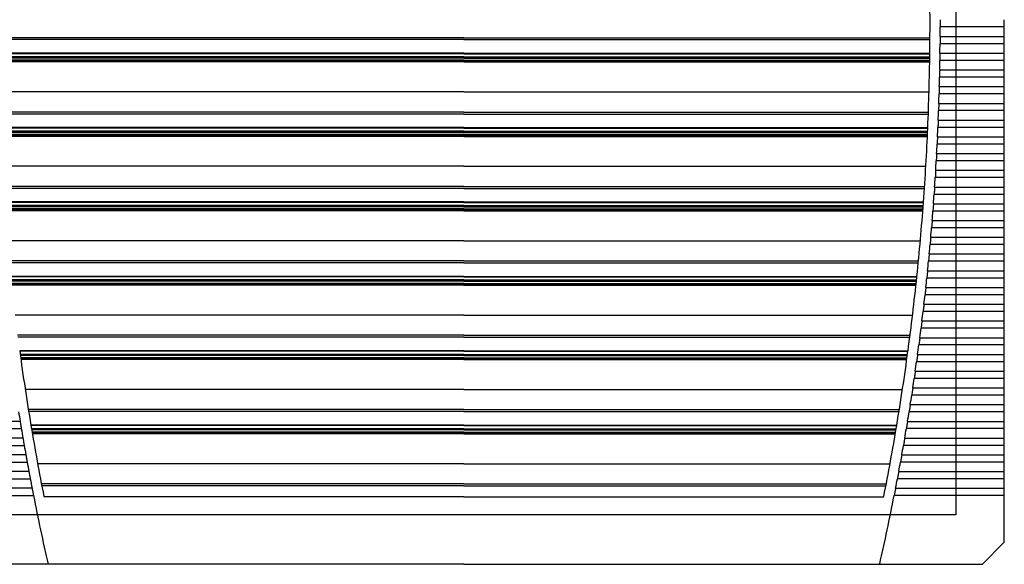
# Model space of a CAD drawing. Header units: inches. Extents: x 481 to 6166, y 980 to 4930.
# Tile 65 of 99: x 3367 to 3658, y 2172 to 2333. Entities that reach past the tile are written whole.
import ezdxf

# ---------------------------------------------------------------- set-up
doc = ezdxf.new("R2010")
doc.units = ezdxf.units.IN
doc.header["$MEASUREMENT"] = 0
doc.layers.add('DRILL HOLES', color=1, linetype='Continuous')

# ---------------------------------------------------------------- blocks, each defined once
blk = doc.blocks.new('PFANNENBERG_PF6500_FRONT')
for p, q in [((159.88, -146.81), (159.88, -144.66)), ((159.88, -146.81), (140.89, -146.81)), ((159.88, -149.6), (159.88, -146.81)), ((0, -149.97), (-137.88, -149.97)), ((0, -150.55), (-137.88, -150.55)), ((0, -149.97), (137.88, -149.97)), ((0, -150.55), (137.88, -150.55)), ((140.88, -149.6), (159.88, -149.6)), ((159.88, -151.76), (159.88, -149.6)), ((159.88, -151.76), (140.87, -151.76)), ((159.88, -154.55), (159.88, -151.76)), ((0, -154.56), (-137.84, -154.56)), ((0, -154.73), (-137.84, -154.73)), ((0, -155.63), (-137.83, -155.63)), ((0, -155.71), (-137.83, -155.71)), ((0, -155.98), (-137.82, -155.98)), ((0, -156.63), (-137.81, -156.63)), ((0, -156.82), (-137.81, -156.82)), ((0, -156.98), (-137.81, -156.98)), ((0, -157.04), (-137.81, -157.04)), ((0, -157.15), (-137.8, -157.15)), ((0, -154.56), (137.84, -154.56)), ((0, -154.73), (137.84, -154.73)), ((0, -155.63), (137.83, -155.63)), ((0, -155.71), (137.83, -155.71)), ((0, -155.98), (137.82, -155.98)), ((0, -156.63), (137.81, -156.63)), ((0, -156.82), (137.81, -156.82)), ((0, -156.98), (137.81, -156.98)), ((0, -157.04), (137.81, -157.04)), ((0, -157.15), (137.8, -157.15)), ((159.88, -156.7), (140.81, -156.7)), ((140.84, -154.55), (159.88, -154.55)), ((159.88, -156.7), (159.88, -154.55)), ((159.88, -159.5), (159.88, -156.7)), ((140.76, -159.5), (159.88, -159.5)), ((159.88, -161.65), (159.88, -159.5)), ((159.88, -161.65), (140.72, -161.65)), ((159.88, -164.44), (159.88, -161.65)), ((0, -166), (-137.61, -166)), ((0, -166), (137.61, -166)), ((140.65, -164.44), (159.88, -164.44)), ((159.88, -166.6), (159.88, -164.44)), ((159.88, -166.6), (140.59, -166.6)), ((159.88, -169.39), (159.88, -166.6)), ((159.88, -171.54), (140.43, -171.54)), ((140.5, -169.39), (159.88, -169.39)), ((159.88, -171.54), (159.88, -169.39)), ((159.88, -174.34), (159.88, -171.54)), ((0, -171.95), (-137.42, -171.95)), ((0, -172.53), (-137.4, -172.53)), ((0, -171.95), (137.42, -171.95)), ((0, -172.53), (137.4, -172.53)), ((140.32, -174.34), (159.88, -174.34)), ((159.88, -176.49), (159.88, -174.34)), ((0, -176.55), (-137.24, -176.55)), ((0, -176.71), (-137.23, -176.71)), ((0, -177.61), (-137.19, -177.61)), ((0, -176.55), (137.24, -176.55)), ((0, -176.71), (137.23, -176.71)), ((0, -177.61), (137.19, -177.61)), ((159.88, -176.49), (140.23, -176.49)), ((159.88, -179.28), (159.88, -176.49)), ((0, -177.7), (-137.19, -177.7)), ((0, -177.96), (-137.18, -177.96)), ((0, -178.62), (-137.15, -178.62)), ((0, -178.8), (-137.14, -178.8)), ((0, -178.96), (-137.13, -178.96)), ((0, -179.02), (-137.13, -179.02)), ((0, -179.13), (-137.12, -179.13)), ((0, -177.7), (137.19, -177.7)), ((0, -177.96), (137.18, -177.96)), ((0, -178.62), (137.15, -178.62)), ((0, -178.8), (137.14, -178.8)), ((0, -178.96), (137.13, -178.96)), ((0, -179.02), (137.13, -179.02)), ((0, -179.13), (137.12, -179.13)), ((140.11, -179.28), (159.88, -179.28)), ((159.88, -181.43), (159.88, -179.28)), ((159.88, -181.43), (140.01, -181.43)), ((159.88, -184.23), (159.88, -181.43)), ((159.88, -186.38), (139.75, -186.38)), ((139.86, -184.23), (159.88, -184.23)), ((159.88, -186.38), (159.88, -184.23)), ((159.88, -189.17), (159.88, -186.38)), ((0, -187.99), (-136.66, -187.99)), ((0, -187.99), (136.66, -187.99)), ((139.58, -189.17), (159.88, -189.17)), ((159.88, -191.33), (159.88, -189.17)), ((159.88, -191.33), (139.45, -191.33)), ((159.88, -194.12), (159.88, -191.33)), ((0, -193.94), (-136.28, -193.94)), ((0, -194.52), (-136.25, -194.52)), ((0, -193.94), (136.28, -193.94)), ((0, -194.52), (136.25, -194.52)), ((139.27, -194.12), (159.88, -194.12)), ((159.88, -196.27), (159.88, -194.12)), ((159.88, -196.27), (139.12, -196.27)), ((159.88, -199.07), (159.88, -196.27)), ((0, -198.53), (-135.96, -198.53)), ((0, -198.69), (-135.95, -198.69)), ((0, -199.59), (-135.88, -199.59)), ((0, -199.68), (-135.88, -199.68)), ((0, -199.94), (-135.86, -199.94)), ((0, -200.6), (-135.81, -200.6)), ((0, -200.78), (-135.79, -200.78)), ((0, -200.95), (-135.78, -200.95)), ((0, -198.53), (135.96, -198.53)), ((0, -198.69), (135.95, -198.69)), ((0, -199.59), (135.88, -199.59)), ((0, -199.68), (135.88, -199.68)), ((0, -199.94), (135.86, -199.94)), ((0, -200.6), (135.81, -200.6)), ((0, -200.78), (135.79, -200.78)), ((0, -200.95), (135.78, -200.95)), ((138.92, -199.07), (159.88, -199.07)), ((159.88, -201.22), (159.88, -199.07)), ((0, -201.01), (-135.78, -201.01)), ((0, -201.12), (-135.77, -201.12)), ((0, -201.01), (135.78, -201.01)), ((0, -201.12), (135.77, -201.12)), ((159.88, -201.22), (138.76, -201.22)), ((159.88, -204.01), (159.88, -201.22)), ((159.88, -206.16), (138.36, -206.16)), ((138.54, -204.01), (159.88, -204.01)), ((159.88, -206.16), (159.88, -204.01)), ((159.88, -208.96), (159.88, -206.16)), ((138.12, -208.96), (159.88, -208.96)), ((159.88, -211.11), (159.88, -208.96)), ((0, -209.97), (-135.03, -209.97)), ((0, -209.97), (135.03, -209.97)), ((159.88, -211.11), (137.93, -211.11)), ((159.88, -213.9), (159.88, -211.11)), ((137.67, -213.9), (159.88, -213.9)), ((159.88, -216.06), (159.88, -213.9)), ((0, -215.92), (-134.48, -215.92)), ((0, -216.5), (-134.42, -216.5)), ((0, -215.92), (134.48, -215.92)), ((0, -216.5), (134.42, -216.5)), ((159.88, -216.06), (137.46, -216.06)), ((159.88, -218.85), (159.88, -216.06)), ((0, -220.51), (-134.01, -220.51)), ((0, -220.68), (-134, -220.68)), ((0, -220.51), (134.01, -220.51)), ((0, -220.68), (134, -220.68)), ((159.88, -221), (136.96, -221)), ((137.18, -218.85), (159.88, -218.85)), ((159.88, -221), (159.88, -218.85)), ((159.88, -223.8), (159.88, -221)), ((0, -221.58), (-133.9, -221.58)), ((0, -221.66), (-133.89, -221.66)), ((0, -221.92), (-133.87, -221.92)), ((0, -222.58), (-133.8, -222.58)), ((0, -222.77), (-133.78, -222.77)), ((0, -222.93), (-133.76, -222.93)), ((0, -222.99), (-133.75, -222.99)), ((0, -223.1), (-133.74, -223.1)), ((0, -221.58), (133.9, -221.58)), ((0, -221.66), (133.89, -221.66)), ((0, -221.92), (133.87, -221.92)), ((0, -222.58), (133.8, -222.58)), ((0, -222.77), (133.78, -222.77)), ((0, -222.93), (133.76, -222.93)), ((0, -222.99), (133.75, -222.99)), ((0, -223.1), (133.74, -223.1)), ((136.66, -223.8), (159.88, -223.8)), ((159.88, -225.95), (159.88, -223.8)), ((159.88, -225.95), (136.43, -225.95)), ((159.88, -228.74), (159.88, -225.95)), ((136.11, -228.74), (159.88, -228.74)), ((159.88, -230.9), (159.88, -228.74)), ((0, -231.95), (-132.73, -231.95)), ((0, -231.95), (132.73, -231.95)), ((159.88, -230.9), (135.86, -230.9)), ((159.88, -233.69), (159.88, -230.9)), ((159.88, -235.84), (135.25, -235.84)), ((135.52, -233.69), (159.88, -233.69)), ((159.88, -235.84), (159.88, -233.69)), ((159.88, -238.64), (159.88, -235.84)), ((0, -237.9), (-131.99, -237.9)), ((0, -238.48), (-131.92, -238.48)), ((0, -237.9), (131.99, -237.9)), ((0, -238.48), (131.92, -238.48)), ((134.9, -238.64), (159.88, -238.64)), ((159.88, -240.79), (159.88, -238.64)), ((159.88, -240.79), (134.62, -240.79)), ((159.88, -243.58), (159.88, -240.79)), ((0, -242.5), (-131.38, -242.5)), ((0, -242.66), (-131.36, -242.66)), ((0, -243.56), (-131.24, -243.56)), ((0, -243.65), (-131.23, -243.65)), ((0, -243.91), (-131.19, -243.91)), ((0, -244.57), (-131.1, -244.57)), ((0, -242.5), (131.38, -242.5)), ((0, -242.66), (131.36, -242.66)), ((0, -243.56), (131.24, -243.56)), ((0, -243.65), (131.23, -243.65)), ((0, -243.91), (131.19, -243.91)), ((0, -244.57), (131.1, -244.57)), ((134.24, -243.58), (159.88, -243.58)), ((159.88, -245.73), (159.88, -243.58)), ((0, -244.75), (-131.08, -244.75)), ((0, -244.91), (-131.05, -244.91)), ((0, -244.97), (-131.05, -244.97)), ((0, -245.08), (-131.03, -245.08)), ((0, -244.75), (131.08, -244.75)), ((0, -244.91), (131.05, -244.91)), ((0, -244.97), (131.05, -244.97)), ((0, -245.08), (131.03, -245.08)), ((159.88, -245.73), (133.94, -245.73)), ((159.88, -248.53), (159.88, -245.73)), ((133.55, -248.53), (159.88, -248.53)), ((159.88, -250.68), (159.88, -248.53)), ((159.88, -250.68), (133.24, -250.68)), ((159.88, -253.47), (159.88, -250.68)), ((0, -253.94), (-129.75, -253.94)), ((0, -253.94), (129.75, -253.94)), ((159.88, -255.63), (132.49, -255.63)), ((132.82, -253.47), (159.88, -253.47)), ((159.88, -255.63), (159.88, -253.47)), ((159.88, -258.42), (159.88, -255.63)), ((132.06, -258.42), (159.88, -258.42)), ((159.88, -260.57), (159.88, -258.42)), ((0, -259.89), (-128.82, -259.89)), ((0, -260.47), (-128.73, -260.47)), ((0, -259.89), (128.82, -259.89)), ((0, -260.47), (128.73, -260.47)), ((159.88, -260.57), (131.72, -260.57)), ((159.88, -263.37), (159.88, -260.57)), ((-131.26, -263.37), (-159.88, -263.37)), ((0, -264.48), (-128.07, -264.48)), ((0, -264.64), (-128.04, -264.64)), ((0, -264.48), (128.07, -264.48)), ((0, -264.64), (128.04, -264.64)), ((131.26, -263.37), (159.88, -263.37)), ((159.88, -265.52), (159.88, -263.37)), ((-159.88, -265.52), (-130.9, -265.52)), ((0, -265.54), (-127.89, -265.54)), ((0, -265.63), (-127.88, -265.63)), ((0, -265.89), (-127.83, -265.89)), ((0, -266.55), (-127.72, -266.55)), ((0, -266.73), (-127.69, -266.73)), ((0, -266.9), (-127.66, -266.9)), ((0, -266.96), (-127.65, -266.96)), ((0, -267.07), (-127.63, -267.07)), ((0, -265.54), (127.89, -265.54)), ((0, -265.63), (127.88, -265.63)), ((0, -265.89), (127.83, -265.89)), ((0, -266.55), (127.72, -266.55)), ((0, -266.73), (127.69, -266.73)), ((0, -266.9), (127.66, -266.9)), ((0, -266.96), (127.65, -266.96)), ((0, -267.07), (127.63, -267.07)), ((159.88, -265.52), (130.9, -265.52)), ((159.88, -268.31), (159.88, -265.52)), ((-130.43, -268.31), (-159.88, -268.31)), ((-159.88, -270.47), (-130.06, -270.47)), ((159.88, -270.47), (130.06, -270.47)), ((130.43, -268.31), (159.88, -268.31)), ((159.88, -270.47), (159.88, -268.31)), ((159.88, -273.26), (159.88, -270.47)), ((-129.56, -273.26), (-159.88, -273.26)), ((129.56, -273.26), (159.88, -273.26)), ((159.88, -275.41), (159.88, -273.26)), ((-159.88, -275.41), (-129.17, -275.41)), ((0, -275.92), (-126.07, -275.92)), ((0, -275.92), (126.07, -275.92)), ((159.88, -275.41), (129.17, -275.41)), ((159.88, -278.21), (159.88, -275.41)), ((-128.66, -278.21), (-159.88, -278.21)), ((128.66, -278.21), (159.88, -278.21)), ((159.88, -280.36), (159.88, -278.21)), ((-159.88, -280.36), (-128.26, -280.36)), ((0, -281.87), (-124.95, -281.87)), ((0, -282.45), (-124.84, -282.45)), ((0, -281.87), (124.95, -281.87)), ((0, -282.45), (124.84, -282.45)), ((159.88, -280.36), (128.26, -280.36)), ((159.88, -283.15), (159.88, -280.36)), ((-127.72, -283.15), (-159.88, -283.15)), ((-159.88, -285.3), (-127.3, -285.3)), ((159.88, -285.3), (127.3, -285.3)), ((127.72, -283.15), (159.88, -283.15)), ((159.88, -285.3), (159.88, -283.15)), ((159.88, -299.12), (159.88, -285.3)), ((0, -285.63), (-124.22, -285.63)), ((0, -285.63), (124.22, -285.63)), ((153.38, -305.61), (159.88, -299.12)), ((-123.01, -305.61), (-153.38, -305.61)), ((0, -305.6), (-123.01, -305.6)), ((0, -305.6), (123.01, -305.6)), ((123.01, -305.61), (153.38, -305.61))]:
    blk.add_line(p, q)
for centre, radius, start, end in [((-584.55, -145.73), 722.45, 359.29979, 1.03027), ((-583.55, -145.64), 724.44, 359.68668, 359.90764), ((-583.55, -145.64), 724.44, 359.29547, 359.51644), ((-584.55, -145.73), 722.45, 357.55562, 359.28676), ((-583.55, -145.64), 724.44, 358.90423, 359.12522), ((-583.55, -145.64), 724.44, 358.51294, 358.73396), ((-583.55, -145.64), 724.44, 358.12158, 358.34264), ((-583.55, -145.64), 724.44, 357.73013, 357.95125), ((-584.55, -145.73), 722.45, 355.80919, 357.54258), ((-583.55, -145.64), 724.44, 357.33858, 357.55975), ((-583.55, -145.64), 724.44, 356.9469, 357.16815), ((-583.55, -145.64), 724.44, 356.55507, 356.77641), ((-583.55, -145.64), 724.44, 356.16309, 356.38452), ((-583.55, -145.64), 724.44, 355.77093, 355.99246), ((-584.55, -145.73), 722.45, 354.05884, 355.79612), ((-583.55, -145.64), 724.44, 355.37856, 355.60021), ((-583.55, -145.64), 724.44, 354.98598, 355.20775), ((-583.55, -145.64), 724.44, 354.59317, 354.81507), ((-583.55, -145.64), 724.44, 354.2001, 354.42215), ((-584.55, -145.73), 722.45, 352.30291, 354.04574), ((-583.55, -145.64), 724.44, 353.80675, 354.02896), ((-583.55, -145.64), 724.44, 353.41311, 353.63549), ((-583.55, -145.64), 724.44, 353.01916, 353.24172), ((-583.55, -145.64), 724.44, 352.62488, 352.84763), ((-583.55, -145.64), 724.44, 352.23025, 352.45319), ((584.55, -145.73), 722.45, 187.71024, 189.46032), ((-584.55, -145.73), 722.45, 350.53968, 352.28976), ((-583.55, -145.64), 724.44, 351.83524, 352.0584), ((-583.55, -145.64), 724.44, 351.43984, 351.66323), ((-583.55, -145.64), 724.44, 351.04404, 351.26765), ((583.55, -145.64), 724.44, 189.12834, 189.3522), ((-583.55, -145.64), 724.44, 350.6478, 350.87166), ((584.55, -145.73), 722.45, 189.47353, 191.16515), ((-584.55, -145.73), 722.45, 348.83485, 350.52647), ((583.55, -145.64), 724.44, 189.52477, 189.74889), ((-583.55, -145.64), 724.44, 350.25111, 350.47523), ((583.55, -145.64), 724.44, 189.92167, 190.14606), ((-583.55, -145.64), 724.44, 349.85394, 350.07833), ((583.55, -145.64), 724.44, 190.31904, 190.54371), ((-583.55, -145.64), 724.44, 349.45629, 349.68096), ((583.55, -145.64), 724.44, 190.71692, 190.94188), ((-583.55, -145.64), 724.44, 349.05812, 349.28308), ((583.55, -145.64), 724.44, 191.11532, 192.75697), ((-583.55, -145.64), 724.44, 347.24303, 348.88468)]:
    blk.add_arc(centre, radius, start, end)
for points, knots in [([(140.89, -144.66), (140.89, -144.71), (140.89, -144.85), (140.89, -145.11), (140.89, -145.42), (140.89, -145.64), (140.89, -145.73)], [0, 0, 0, 0, 0.160486, 0.397349, 0.735399, 1, 1, 1, 1]), ([(140.89, -145.73), (140.89, -145.76), (140.89, -145.88), (140.89, -146.12), (140.89, -146.45), (140.89, -146.69), (140.89, -146.81), (140.89, -146.81)], [0, 0, 0, 0, 0.079221, 0.316107, 0.65419, 0.997916, 1, 1, 1, 1]), ([(140.88, -149.6), (140.88, -149.66), (140.88, -149.8), (140.88, -150.02), (140.88, -150.27), (140.88, -150.49), (140.87, -150.62), (140.87, -150.68)], [0, 0, 0, 0, 0.160439, 0.397255, 0.622275, 0.848262, 1, 1, 1, 1]), ([(140.87, -150.68), (140.87, -150.71), (140.87, -150.83), (140.87, -151.06), (140.87, -151.4), (140.87, -151.64), (140.87, -151.76), (140.87, -151.76)], [0, 0, 0, 0, 0.07919, 0.316072, 0.65416, 0.997891, 1, 1, 1, 1]), ([(140.82, -155.63), (140.82, -155.66), (140.82, -155.77), (140.82, -156.01), (140.81, -156.34), (140.81, -156.58), (140.81, -156.7), (140.81, -156.7)], [0, 0, 0, 0, 0.079054, 0.315938, 0.654047, 0.997798, 1, 1, 1, 1]), ([(140.84, -154.55), (140.84, -154.61), (140.83, -154.74), (140.83, -155), (140.83, -155.31), (140.82, -155.53), (140.82, -155.63)], [0, 0, 0, 0, 0.160328, 0.397175, 0.73523, 1, 1, 1, 1]), ([(140.76, -159.5), (140.76, -159.55), (140.76, -159.69), (140.75, -159.95), (140.74, -160.25), (140.74, -160.48), (140.74, -160.57)], [0, 0, 0, 0, 0.160069, 0.396902, 0.734973, 1, 1, 1, 1]), ([(140.74, -160.57), (140.74, -160.6), (140.74, -160.72), (140.73, -160.96), (140.72, -161.29), (140.72, -161.53), (140.72, -161.65), (140.72, -161.65)], [0, 0, 0, 0, 0.078813, 0.315704, 0.65385, 0.997639, 1, 1, 1, 1]), ([(140.62, -165.52), (140.62, -165.55), (140.62, -165.66), (140.61, -165.9), (140.6, -166.24), (140.59, -166.48), (140.59, -166.59), (140.59, -166.6)], [0, 0, 0, 0, 0.078465, 0.31537, 0.653569, 0.997412, 1, 1, 1, 1]), ([(140.65, -164.44), (140.65, -164.5), (140.64, -164.63), (140.64, -164.86), (140.63, -165.1), (140.62, -165.32), (140.62, -165.46), (140.62, -165.52)], [0, 0, 0, 0, 0.159663, 0.396436, 0.621489, 0.847508, 1, 1, 1, 1]), ([(140.47, -170.47), (140.47, -170.49), (140.46, -170.61), (140.45, -170.85), (140.44, -171.18), (140.43, -171.42), (140.43, -171.54), (140.43, -171.54)], [0, 0, 0, 0, 0.078013, 0.314937, 0.653205, 0.997117, 1, 1, 1, 1]), ([(140.5, -169.39), (140.5, -169.44), (140.5, -169.58), (140.49, -169.84), (140.48, -170.15), (140.47, -170.37), (140.47, -170.47)], [0, 0, 0, 0, 0.159193, 0.395984, 0.734117, 1, 1, 1, 1]), ([(140.32, -174.34), (140.32, -174.39), (140.32, -174.53), (140.31, -174.75), (140.3, -174.99), (140.29, -175.22), (140.28, -175.35), (140.28, -175.41)], [0, 0, 0, 0, 0.158547, 0.395271, 0.620376, 0.846448, 1, 1, 1, 1]), ([(140.28, -175.41), (140.28, -175.44), (140.27, -175.56), (140.27, -175.75), (140.26, -176), (140.25, -176.25), (140.24, -176.41), (140.23, -176.49), (140.23, -176.49)], [0, 0, 0, 0, 0.077435, 0.314327, 0.539532, 0.765705, 0.996756, 1, 1, 1, 1]), ([(140.06, -180.36), (140.06, -180.39), (140.05, -180.5), (140.04, -180.74), (140.03, -181.07), (140.01, -181.31), (140.01, -181.43), (140.01, -181.43)], [0, 0, 0, 0, 0.07679, 0.313771, 0.652224, 0.996325, 1, 1, 1, 1]), ([(140.11, -179.28), (140.11, -179.34), (140.1, -179.47), (140.09, -179.73), (140.07, -180.04), (140.06, -180.26), (140.06, -180.36)], [0, 0, 0, 0, 0.157837, 0.394571, 0.7328, 1, 1, 1, 1]), ([(139.81, -185.3), (139.8, -185.33), (139.8, -185.45), (139.78, -185.69), (139.77, -186.02), (139.75, -186.26), (139.75, -186.38), (139.75, -186.38)], [0, 0, 0, 0, 0.076019, 0.313038, 0.651607, 0.995827, 1, 1, 1, 1]), ([(139.86, -184.23), (139.86, -184.28), (139.85, -184.42), (139.84, -184.68), (139.82, -184.98), (139.81, -185.21), (139.81, -185.3)], [0, 0, 0, 0, 0.156979, 0.393677, 0.73197, 1, 1, 1, 1]), ([(139.58, -189.17), (139.58, -189.23), (139.57, -189.36), (139.56, -189.62), (139.54, -189.93), (139.52, -190.15), (139.52, -190.25)], [0, 0, 0, 0, 0.156, 0.39266, 0.731024, 1, 1, 1, 1]), ([(139.52, -190.25), (139.52, -190.28), (139.51, -190.39), (139.5, -190.59), (139.48, -190.84), (139.47, -191.08), (139.46, -191.24), (139.45, -191.32), (139.45, -191.33)], [0, 0, 0, 0, 0.075123, 0.312127, 0.537566, 0.763972, 0.995262, 1, 1, 1, 1]), ([(139.27, -194.12), (139.26, -194.17), (139.26, -194.31), (139.24, -194.53), (139.22, -194.78), (139.21, -195), (139.2, -195.14), (139.2, -195.2)], [0, 0, 0, 0, 0.154874, 0.391448, 0.616732, 0.842982, 1, 1, 1, 1]), ([(139.2, -195.2), (139.19, -195.22), (139.19, -195.34), (139.17, -195.53), (139.15, -195.78), (139.14, -196.03), (139.13, -196.19), (139.12, -196.27), (139.12, -196.27)], [0, 0, 0, 0, 0.07414, 0.311193, 0.53673, 0.763236, 0.994628, 1, 1, 1, 1]), ([(138.84, -200.14), (138.84, -200.17), (138.83, -200.28), (138.81, -200.52), (138.78, -200.85), (138.77, -201.1), (138.76, -201.22), (138.76, -201.22)], [0, 0, 0, 0, 0.073068, 0.310235, 0.649249, 0.993924, 1, 1, 1, 1]), ([(138.92, -199.07), (138.92, -199.12), (138.91, -199.25), (138.89, -199.51), (138.86, -199.82), (138.85, -200.04), (138.84, -200.14)], [0, 0, 0, 0, 0.153683, 0.39025, 0.728785, 1, 1, 1, 1]), ([(138.45, -205.09), (138.45, -205.11), (138.44, -205.23), (138.42, -205.47), (138.39, -205.8), (138.37, -206.04), (138.36, -206.16), (138.36, -206.16)], [0, 0, 0, 0, 0.07187, 0.309098, 0.648293, 0.993152, 1, 1, 1, 1]), ([(138.54, -204.01), (138.53, -204.06), (138.52, -204.2), (138.5, -204.46), (138.48, -204.76), (138.46, -204.99), (138.45, -205.09)], [0, 0, 0, 0, 0.152343, 0.388858, 0.727492, 1, 1, 1, 1]), ([(138.12, -208.96), (138.12, -209.01), (138.1, -209.14), (138.08, -209.36), (138.06, -209.61), (138.04, -209.83), (138.03, -209.98), (138.02, -210.03)], [0, 0, 0, 0, 0.150855, 0.387271, 0.612752, 0.839198, 1, 1, 1, 1]), ([(138.02, -210.03), (138.02, -210.06), (138.01, -210.17), (137.99, -210.41), (137.96, -210.74), (137.94, -210.99), (137.93, -211.11), (137.93, -211.11)], [0, 0, 0, 0, 0.070564, 0.307859, 0.647251, 0.992311, 1, 1, 1, 1]), ([(137.57, -214.98), (137.56, -215.01), (137.55, -215.12), (137.53, -215.36), (137.5, -215.69), (137.47, -215.93), (137.46, -216.05), (137.46, -216.06)], [0, 0, 0, 0, 0.069151, 0.306518, 0.646123, 0.9914, 1, 1, 1, 1]), ([(137.67, -213.9), (137.66, -213.96), (137.65, -214.09), (137.63, -214.35), (137.6, -214.65), (137.58, -214.88), (137.57, -214.98)], [0, 0, 0, 0, 0.1493, 0.385697, 0.724555, 1, 1, 1, 1]), ([(137.07, -219.93), (137.07, -219.95), (137.06, -220.06), (137.03, -220.3), (137, -220.63), (136.97, -220.88), (136.96, -221), (136.96, -221)], [0, 0, 0, 0, 0.067629, 0.305074, 0.644909, 0.99042, 1, 1, 1, 1]), ([(137.18, -218.85), (137.18, -218.9), (137.16, -219.03), (137.14, -219.29), (137.11, -219.6), (137.08, -219.83), (137.07, -219.93)], [0, 0, 0, 0, 0.147597, 0.383928, 0.722912, 1, 1, 1, 1]), ([(136.66, -223.8), (136.66, -223.85), (136.64, -223.98), (136.62, -224.23), (136.58, -224.54), (136.56, -224.77), (136.55, -224.87)], [0, 0, 0, 0, 0.145772, 0.382032, 0.721151, 1, 1, 1, 1]), ([(136.55, -224.87), (136.54, -224.9), (136.53, -225.01), (136.51, -225.24), (136.47, -225.58), (136.44, -225.82), (136.43, -225.95), (136.43, -225.95)], [0, 0, 0, 0, 0.065998, 0.303527, 0.643608, 0.98937, 1, 1, 1, 1]), ([(135.98, -229.82), (135.98, -229.84), (135.97, -229.95), (135.95, -230.15), (135.92, -230.4), (135.89, -230.64), (135.87, -230.81), (135.86, -230.89), (135.86, -230.9)], [0, 0, 0, 0, 0.064242, 0.301801, 0.528332, 0.755835, 0.988252, 1, 1, 1, 1]), ([(136.11, -228.74), (136.1, -228.79), (136.09, -228.92), (136.06, -229.14), (136.04, -229.39), (136.01, -229.61), (135.99, -229.76), (135.98, -229.82)], [0, 0, 0, 0, 0.143799, 0.37994, 0.605767, 0.832558, 1, 1, 1, 1]), ([(135.39, -234.77), (135.39, -234.79), (135.37, -234.9), (135.35, -235.09), (135.32, -235.34), (135.29, -235.59), (135.27, -235.75), (135.26, -235.84), (135.25, -235.84)], [0, 0, 0, 0, 0.062392, 0.300046, 0.526762, 0.754452, 0.987061, 1, 1, 1, 1]), ([(135.52, -233.69), (135.52, -233.74), (135.5, -233.87), (135.47, -234.12), (135.43, -234.43), (135.4, -234.66), (135.39, -234.77)], [0, 0, 0, 0, 0.141757, 0.377861, 0.717275, 1, 1, 1, 1]), ([(134.9, -238.64), (134.89, -238.68), (134.88, -238.81), (134.85, -239.03), (134.82, -239.27), (134.79, -239.5), (134.77, -239.65), (134.76, -239.71)], [0, 0, 0, 0, 0.139539, 0.375514, 0.601548, 0.828547, 1, 1, 1, 1]), ([(134.76, -239.71), (134.76, -239.73), (134.74, -239.84), (134.72, -240.04), (134.68, -240.29), (134.65, -240.53), (134.63, -240.7), (134.62, -240.78), (134.62, -240.79)], [0, 0, 0, 0, 0.060432, 0.298186, 0.525099, 0.752987, 0.985798, 1, 1, 1, 1]), ([(134.09, -244.66), (134.09, -244.68), (134.08, -244.79), (134.04, -245.02), (134, -245.36), (133.96, -245.6), (133.94, -245.73), (133.94, -245.73)], [0, 0, 0, 0, 0.058376, 0.296294, 0.637525, 0.984459, 1, 1, 1, 1]), ([(134.24, -243.58), (134.23, -243.63), (134.22, -243.76), (134.19, -243.97), (134.15, -244.22), (134.12, -244.45), (134.1, -244.59), (134.09, -244.66)], [0, 0, 0, 0, 0.137225, 0.373109, 0.599256, 0.826367, 1, 1, 1, 1]), ([(133.39, -249.6), (133.39, -249.62), (133.37, -249.73), (133.34, -249.97), (133.29, -250.3), (133.26, -250.55), (133.24, -250.67), (133.24, -250.68)], [0, 0, 0, 0, 0.056193, 0.294222, 0.635781, 0.983052, 1, 1, 1, 1]), ([(133.55, -248.53), (133.54, -248.57), (133.52, -248.7), (133.49, -248.95), (133.44, -249.27), (133.41, -249.5), (133.39, -249.6)], [0, 0, 0, 0, 0.134814, 0.370647, 0.710568, 1, 1, 1, 1]), ([(132.66, -254.55), (132.66, -254.57), (132.64, -254.68), (132.6, -254.91), (132.55, -255.25), (132.51, -255.49), (132.5, -255.62), (132.49, -255.63)], [0, 0, 0, 0, 0.053897, 0.292042, 0.633948, 0.981571, 1, 1, 1, 1]), ([(132.82, -253.47), (132.81, -253.52), (132.8, -253.65), (132.76, -253.9), (132.71, -254.21), (132.68, -254.44), (132.66, -254.55)], [0, 0, 0, 0, 0.132253, 0.367985, 0.708092, 1, 1, 1, 1]), ([(132.06, -258.42), (132.05, -258.47), (132.03, -258.59), (132, -258.8), (131.96, -259.05), (131.92, -259.28), (131.9, -259.43), (131.89, -259.5)], [0, 0, 0, 0, 0.129542, 0.365123, 0.59164, 0.819121, 1, 1, 1, 1]), ([(131.89, -259.5), (131.89, -259.52), (131.87, -259.62), (131.84, -259.81), (131.8, -260.06), (131.76, -260.31), (131.73, -260.48), (131.72, -260.57), (131.72, -260.57)], [0, 0, 0, 0, 0.051475, 0.289682, 0.517495, 0.746285, 0.980022, 1, 1, 1, 1]), ([(-131.26, -263.37), (-131.26, -263.41), (-131.23, -263.54), (-131.19, -263.78), (-131.14, -264.1), (-131.1, -264.33), (-131.08, -264.44)], [0, 0, 0, 0, 0.126758, 0.362273, 0.702777, 1, 1, 1, 1]), ([(-131.08, -264.44), (-131.08, -264.46), (-131.06, -264.57), (-131.03, -264.76), (-130.99, -265.01), (-130.95, -265.25), (-130.92, -265.42), (-130.91, -265.51), (-130.9, -265.52)], [0, 0, 0, 0, 0.048953, 0.287287, 0.515352, 0.744396, 0.978395, 1, 1, 1, 1]), ([(131.08, -264.44), (131.08, -264.46), (131.06, -264.57), (131.03, -264.76), (130.99, -265.01), (130.95, -265.25), (130.92, -265.42), (130.91, -265.51), (130.9, -265.52)], [0, 0, 0, 0, 0.048953, 0.287287, 0.515352, 0.744396, 0.978395, 1, 1, 1, 1]), ([(131.26, -263.37), (131.26, -263.41), (131.23, -263.54), (131.19, -263.78), (131.14, -264.1), (131.1, -264.33), (131.08, -264.44)], [0, 0, 0, 0, 0.126758, 0.362273, 0.702777, 1, 1, 1, 1]), ([(-130.43, -268.31), (-130.42, -268.36), (-130.4, -268.48), (-130.36, -268.73), (-130.3, -269.04), (-130.26, -269.28), (-130.24, -269.39)], [0, 0, 0, 0, 0.123824, 0.359222, 0.699936, 1, 1, 1, 1]), ([(-130.24, -269.39), (-130.24, -269.41), (-130.22, -269.51), (-130.18, -269.74), (-130.13, -270.08), (-130.08, -270.33), (-130.06, -270.46), (-130.06, -270.47)], [0, 0, 0, 0, 0.046328, 0.284853, 0.6279, 0.976687, 1, 1, 1, 1]), ([(130.24, -269.39), (130.24, -269.41), (130.22, -269.51), (130.18, -269.74), (130.13, -270.08), (130.08, -270.33), (130.06, -270.46), (130.06, -270.47)], [0, 0, 0, 0, 0.046328, 0.284853, 0.6279, 0.976687, 1, 1, 1, 1]), ([(130.43, -268.31), (130.42, -268.36), (130.4, -268.48), (130.36, -268.73), (130.3, -269.04), (130.26, -269.28), (130.24, -269.39)], [0, 0, 0, 0, 0.123824, 0.359222, 0.699936, 1, 1, 1, 1]), ([(-129.56, -273.26), (-129.56, -273.3), (-129.53, -273.42), (-129.49, -273.67), (-129.43, -273.99), (-129.39, -274.22), (-129.37, -274.34)], [0, 0, 0, 0, 0.120765, 0.35604, 0.696972, 1, 1, 1, 1]), ([(129.56, -273.26), (129.56, -273.3), (129.53, -273.42), (129.49, -273.67), (129.43, -273.99), (129.39, -274.22), (129.37, -274.34)], [0, 0, 0, 0, 0.120765, 0.35604, 0.696972, 1, 1, 1, 1]), ([(-129.37, -274.34), (-129.37, -274.35), (-129.35, -274.45), (-129.31, -274.68), (-129.25, -275.02), (-129.2, -275.27), (-129.18, -275.4), (-129.17, -275.41)], [0, 0, 0, 0, 0.043576, 0.282237, 0.625698, 0.974909, 1, 1, 1, 1]), ([(129.37, -274.34), (129.37, -274.35), (129.35, -274.45), (129.31, -274.68), (129.25, -275.02), (129.2, -275.27), (129.18, -275.4), (129.17, -275.41)], [0, 0, 0, 0, 0.043576, 0.282237, 0.625698, 0.974909, 1, 1, 1, 1]), ([(-128.66, -278.21), (-128.65, -278.25), (-128.63, -278.37), (-128.59, -278.57), (-128.55, -278.82), (-128.5, -279.06), (-128.47, -279.21), (-128.46, -279.28)], [0, 0, 0, 0, 0.117555, 0.352653, 0.579741, 0.80779, 1, 1, 1, 1]), ([(-128.46, -279.28), (-128.46, -279.3), (-128.44, -279.4), (-128.39, -279.63), (-128.33, -279.97), (-128.28, -280.22), (-128.26, -280.35), (-128.26, -280.36)], [0, 0, 0, 0, 0.040707, 0.279509, 0.623403, 0.973054, 1, 1, 1, 1]), ([(128.46, -279.28), (128.46, -279.3), (128.44, -279.4), (128.39, -279.63), (128.33, -279.97), (128.28, -280.22), (128.26, -280.35), (128.26, -280.36)], [0, 0, 0, 0, 0.040707, 0.279509, 0.623403, 0.973054, 1, 1, 1, 1]), ([(128.66, -278.21), (128.65, -278.25), (128.63, -278.37), (128.59, -278.57), (128.55, -278.82), (128.5, -279.06), (128.47, -279.21), (128.46, -279.28)], [0, 0, 0, 0, 0.117555, 0.352653, 0.579741, 0.80779, 1, 1, 1, 1]), ([(-127.72, -283.15), (-127.71, -283.19), (-127.69, -283.31), (-127.64, -283.56), (-127.58, -283.88), (-127.53, -284.11), (-127.51, -284.23)], [0, 0, 0, 0, 0.114268, 0.349279, 0.690672, 1, 1, 1, 1]), ([(-127.51, -284.23), (-127.51, -284.24), (-127.49, -284.34), (-127.45, -284.53), (-127.4, -284.78), (-127.36, -285.03), (-127.32, -285.2), (-127.3, -285.29), (-127.3, -285.3)], [0, 0, 0, 0, 0.037712, 0.276599, 0.505793, 0.73597, 0.97113, 1, 1, 1, 1]), ([(127.51, -284.23), (127.51, -284.24), (127.49, -284.34), (127.45, -284.53), (127.4, -284.78), (127.36, -285.03), (127.32, -285.2), (127.3, -285.29), (127.3, -285.3)], [0, 0, 0, 0, 0.037712, 0.276599, 0.505793, 0.73597, 0.97113, 1, 1, 1, 1]), ([(127.72, -283.15), (127.71, -283.19), (127.69, -283.31), (127.64, -283.56), (127.58, -283.88), (127.53, -284.11), (127.51, -284.23)], [0, 0, 0, 0, 0.114268, 0.349279, 0.690672, 1, 1, 1, 1])]:
    blk.add_open_spline(points, degree=3, knots=knots)
at = {"layer": 'DRILL HOLES'}
blk.add_lwpolyline([(-145.5, 0), (145.5, 0), (145.5, -291), (-145.5, -291)], close=True, dxfattribs=at)

msp = doc.modelspace()

# ---------------------------------------------------------------- block references
msp.add_blockref('PFANNENBERG_PF6500_FRONT', (3498.192, 2477.972))

doc.saveas('drawing.dxf')
